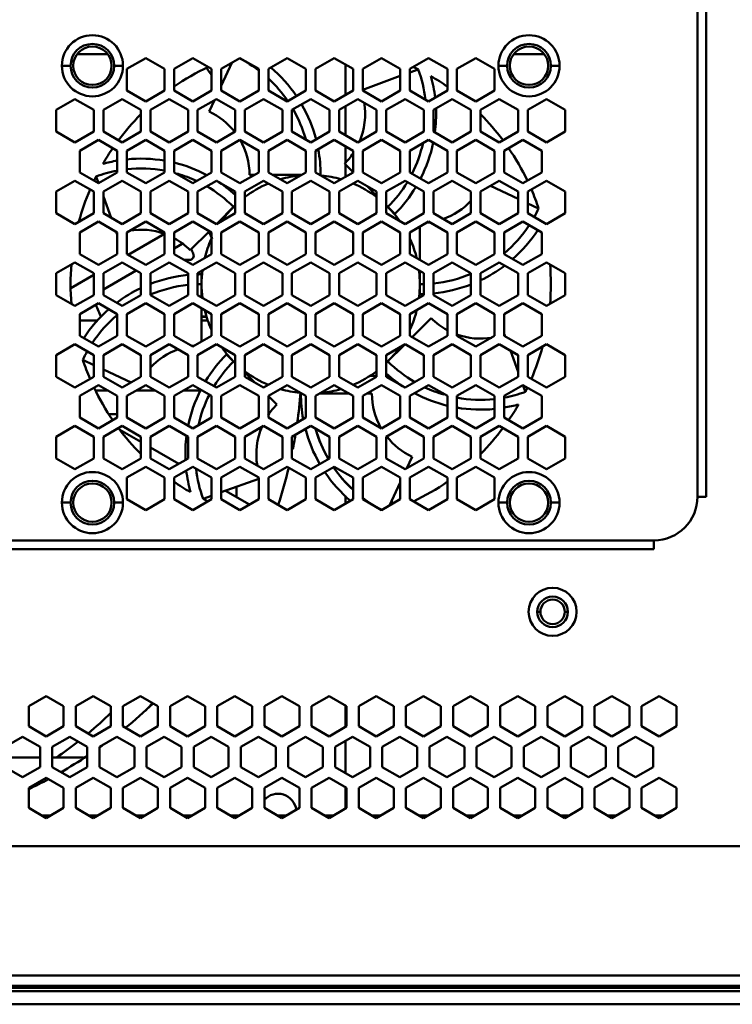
# Model space of a CAD drawing. Header units: millimetres. Extents: x 6596 to 7860, y -415 to 716.
# Tile 14 of 56: x 7303 to 7384, y -415 to -303. Entities that reach past the tile are written whole.
import ezdxf

# ---------------------------------------------------------------- set-up
doc = ezdxf.new("R2010")
doc.units = ezdxf.units.MM
doc.header["$LTSCALE"] = 81.675
doc.layers.get('0').update_dxf_attribs({"linetype": 'CONTINUOUS'})

msp = doc.modelspace()

# ---------------------------------------------------------------- linework, layer by layer
at = {"linetype": 'Continuous', "lineweight": 50}
for p, q in [((7380.32, -357.16), (7380.32, -259.16)), ((7381.32, -357.16), (7381.32, -259.16)), ((7312.77, -306.53), (7309.27, -306.53)), ((7314.97, -308.21), (7317.12, -306.97)), ((7317.12, -306.97), (7319.27, -308.21)), ((7320.37, -308.21), (7322.52, -306.97)), ((7322.52, -306.97), (7324.67, -308.21)), ((7325.77, -308.21), (7327.92, -306.97)), ((7325.77, -310.13), (7326.99, -307.5)), ((7327.92, -306.97), (7330.07, -308.21)), ((7331.17, -308.21), (7333.32, -306.97)), ((7333.32, -306.97), (7335.47, -308.21)), ((7336.57, -308.21), (7338.72, -306.97)), ((7338.72, -306.97), (7340.87, -308.21)), ((7341.97, -308.21), (7344.12, -306.97)), ((7344.12, -306.97), (7346.27, -308.21)), ((7347.37, -308.21), (7349.52, -306.97)), ((7349.52, -306.97), (7351.67, -308.21)), ((7352.77, -308.21), (7354.92, -306.97)), ((7354.92, -306.97), (7357.07, -308.21)), ((7362.77, -306.53), (7359.27, -306.53)), ((7307.52, -307.84), (7308.52, -307.84)), ((7314.52, -307.84), (7313.52, -307.84)), ((7314.97, -310.69), (7314.97, -308.21)), ((7319.27, -308.21), (7319.27, -310.69)), ((7320.37, -310.69), (7320.37, -308.21)), ((7324.67, -308.21), (7324.67, -310.69)), ((7325.77, -310.69), (7325.77, -308.21)), ((7330.07, -308.21), (7330.07, -310.69)), ((7331.17, -310.69), (7331.17, -308.21)), ((7335.47, -308.21), (7335.47, -310.69)), ((7336.57, -310.69), (7336.57, -308.21)), ((7340.02, -311.19), (7340.02, -307.72)), ((7340.87, -308.21), (7340.87, -310.69)), ((7341.97, -310.69), (7341.97, -308.21)), ((7346.27, -308.21), (7346.27, -310.69)), ((7347.37, -310.69), (7347.37, -308.21)), ((7347.37, -308.61), (7348.34, -308.25)), ((7351.67, -308.21), (7351.67, -310.69)), ((7352.77, -310.69), (7352.77, -308.21)), ((7357.07, -308.21), (7357.07, -310.69)), ((7357.52, -307.84), (7358.52, -307.84)), ((7364.52, -307.84), (7363.52, -307.84)), ((7341.97, -310.58), (7346.27, -309.01)), ((7317.12, -311.94), (7314.97, -310.69)), ((7319.27, -310.69), (7317.12, -311.94)), ((7322.52, -311.94), (7320.37, -310.69)), ((7324.67, -310.69), (7322.52, -311.94)), ((7327.92, -311.94), (7325.77, -310.69)), ((7330.07, -310.69), (7327.92, -311.94)), ((7333.32, -311.94), (7331.17, -310.69)), ((7335.47, -310.69), (7333.32, -311.94)), ((7338.72, -311.94), (7336.57, -310.69)), ((7340.87, -310.69), (7338.72, -311.94)), ((7344.12, -311.94), (7341.97, -310.69)), ((7346.27, -310.69), (7344.12, -311.94)), ((7349.52, -311.94), (7347.37, -310.69)), ((7351.67, -310.69), (7349.52, -311.94)), ((7354.92, -311.94), (7352.77, -310.69)), ((7357.07, -310.69), (7354.92, -311.94)), ((7306.87, -312.89), (7309.02, -311.65)), ((7309.02, -311.65), (7311.17, -312.89)), ((7312.27, -312.89), (7314.42, -311.65)), ((7314.42, -311.65), (7316.57, -312.89)), ((7317.67, -312.89), (7319.82, -311.65)), ((7319.82, -311.65), (7321.97, -312.89)), ((7323.07, -312.89), (7325.22, -311.65)), ((7324.4, -313.08), (7325.01, -311.77)), ((7325.22, -311.65), (7327.37, -312.89)), ((7328.47, -312.89), (7330.62, -311.65)), ((7330.62, -311.65), (7332.77, -312.89)), ((7333.87, -312.89), (7336.02, -311.65)), ((7336.02, -311.65), (7338.17, -312.89)), ((7339.27, -312.89), (7341.42, -311.65)), ((7341.42, -311.65), (7343.57, -312.89)), ((7344.67, -312.89), (7346.82, -311.65)), ((7346.82, -311.65), (7348.97, -312.89)), ((7350.07, -312.89), (7352.22, -311.65)), ((7352.22, -311.65), (7354.37, -312.89)), ((7355.47, -312.89), (7357.62, -311.65)), ((7357.62, -311.65), (7359.77, -312.89)), ((7360.87, -312.89), (7363.02, -311.65)), ((7363.02, -311.65), (7365.17, -312.89)), ((7306.87, -315.37), (7306.87, -312.89)), ((7311.17, -312.89), (7311.17, -315.37)), ((7312.27, -315.37), (7312.27, -312.89)), ((7316.57, -312.89), (7316.57, -315.37)), ((7317.67, -315.37), (7317.67, -312.89)), ((7321.97, -312.89), (7321.97, -315.37)), ((7323.07, -315.37), (7323.07, -312.89)), ((7327.37, -312.89), (7327.37, -315.37)), ((7328.47, -315.37), (7328.47, -312.89)), ((7332.77, -312.89), (7332.77, -315.37)), ((7333.87, -315.37), (7333.87, -312.89)), ((7338.17, -312.89), (7338.17, -315.37)), ((7339.27, -315.37), (7339.27, -312.89)), ((7340.02, -315.8), (7340.02, -312.46)), ((7343.57, -312.89), (7343.57, -315.37)), ((7344.67, -315.37), (7344.67, -312.89)), ((7348.97, -312.89), (7348.97, -315.37)), ((7350.07, -315.37), (7350.07, -312.89)), ((7354.37, -312.89), (7354.37, -315.37)), ((7355.47, -315.37), (7355.47, -312.89)), ((7359.77, -312.89), (7359.77, -315.37)), ((7360.87, -315.37), (7360.87, -312.89)), ((7365.17, -312.89), (7365.17, -315.37)), ((7309.02, -316.61), (7306.87, -315.37)), ((7311.17, -315.37), (7309.02, -316.61)), ((7314.42, -316.61), (7312.27, -315.37)), ((7316.57, -315.37), (7314.42, -316.61)), ((7319.82, -316.61), (7317.67, -315.37)), ((7321.97, -315.37), (7319.82, -316.61)), ((7325.22, -316.61), (7323.07, -315.37)), ((7327.37, -315.37), (7325.22, -316.61)), ((7330.62, -316.61), (7328.47, -315.37)), ((7332.77, -315.37), (7330.62, -316.61)), ((7336.02, -316.61), (7333.87, -315.37)), ((7338.17, -315.37), (7336.02, -316.61)), ((7341.42, -316.61), (7339.27, -315.37)), ((7343.57, -315.37), (7341.42, -316.61)), ((7346.82, -316.61), (7344.67, -315.37)), ((7348.97, -315.37), (7346.82, -316.61)), ((7352.22, -316.61), (7350.07, -315.37)), ((7354.37, -315.37), (7352.22, -316.61)), ((7357.62, -316.61), (7355.47, -315.37)), ((7359.77, -315.37), (7357.62, -316.61)), ((7363.02, -316.61), (7360.87, -315.37)), ((7365.17, -315.37), (7363.02, -316.61)), ((7309.57, -317.56), (7311.72, -316.32)), ((7311.72, -316.32), (7313.87, -317.56)), ((7314.97, -317.56), (7317.12, -316.32)), ((7317.12, -316.32), (7319.27, -317.56)), ((7320.37, -317.56), (7322.52, -316.32)), ((7322.52, -316.32), (7324.67, -317.56)), ((7325.77, -317.56), (7327.92, -316.32)), ((7327.92, -316.32), (7330.07, -317.56)), ((7331.17, -317.56), (7333.32, -316.32)), ((7333.32, -316.32), (7335.47, -317.56)), ((7336.57, -317.56), (7338.72, -316.32)), ((7338.72, -316.32), (7340.87, -317.56)), ((7341.97, -317.56), (7344.12, -316.32)), ((7344.12, -316.32), (7346.27, -317.56)), ((7347.37, -317.56), (7349.52, -316.32)), ((7349.52, -316.32), (7351.67, -317.56)), ((7352.77, -317.56), (7354.92, -316.32)), ((7354.92, -316.32), (7357.07, -317.56)), ((7358.17, -317.56), (7360.32, -316.32)), ((7360.32, -316.32), (7362.47, -317.56)), ((7309.57, -320.05), (7309.57, -317.56)), ((7313.87, -317.56), (7313.87, -320.05)), ((7314.97, -320.05), (7314.97, -317.56)), ((7319.27, -317.56), (7319.27, -320.05)), ((7320.37, -320.05), (7320.37, -317.56)), ((7324.67, -317.56), (7324.67, -320.05)), ((7325.77, -320.05), (7325.77, -317.56)), ((7330.07, -317.56), (7330.07, -320.05)), ((7331.17, -320.05), (7331.17, -317.56)), ((7335.47, -317.56), (7335.47, -320.05)), ((7336.57, -320.05), (7336.57, -317.56)), ((7340.02, -318.91), (7340.02, -317.07)), ((7340.87, -317.56), (7340.87, -320.05)), ((7341.97, -320.05), (7341.97, -317.56)), ((7346.27, -317.56), (7346.27, -320.05)), ((7347.37, -320.05), (7347.37, -317.56)), ((7351.67, -317.56), (7351.67, -320.05)), ((7352.77, -320.05), (7352.77, -317.56)), ((7357.07, -317.56), (7357.07, -320.05)), ((7358.17, -320.05), (7358.17, -317.56)), ((7362.47, -317.56), (7362.47, -320.05)), ((7311.72, -321.29), (7309.57, -320.05)), ((7313.87, -320.05), (7311.72, -321.29)), ((7317.12, -321.29), (7314.97, -320.05)), ((7319.27, -320.05), (7317.12, -321.29)), ((7322.52, -321.29), (7320.37, -320.05)), ((7324.67, -320.05), (7322.52, -321.29)), ((7327.92, -321.29), (7325.77, -320.05)), ((7330.07, -320.05), (7327.92, -321.29)), ((7333.32, -321.29), (7331.17, -320.05)), ((7335.47, -320.05), (7333.32, -321.29)), ((7338.72, -321.29), (7336.57, -320.05)), ((7340.87, -320.05), (7338.72, -321.29)), ((7339.91, -319.05), (7340.87, -320.01)), ((7340.02, -320.54), (7340.02, -319.16)), ((7344.12, -321.29), (7341.97, -320.05)), ((7346.27, -320.05), (7344.12, -321.29)), ((7349.52, -321.29), (7347.37, -320.05)), ((7351.67, -320.05), (7349.52, -321.29)), ((7354.92, -321.29), (7352.77, -320.05)), ((7357.07, -320.05), (7354.92, -321.29)), ((7360.32, -321.29), (7358.17, -320.05)), ((7362.47, -320.05), (7360.32, -321.29)), ((7306.87, -322.24), (7309.02, -321)), ((7309.02, -321), (7311.17, -322.24)), ((7311.72, -321.29), (7311.44, -320.51)), ((7312.27, -322.24), (7314.42, -321)), ((7314.42, -321), (7316.57, -322.24)), ((7317.67, -322.24), (7319.82, -321)), ((7319.82, -321), (7321.97, -322.24)), ((7323.07, -322.24), (7325.22, -321)), ((7325.22, -321), (7327.37, -322.24)), ((7328.47, -322.24), (7330.62, -321)), ((7329.02, -320.34), (7329.57, -320.34)), ((7330.62, -321), (7332.77, -322.24)), ((7331.67, -320.34), (7334.97, -320.34)), ((7333.87, -322.24), (7336.02, -321)), ((7336.02, -321), (7338.17, -322.24)), ((7339.27, -322.24), (7341.42, -321)), ((7341.42, -321), (7343.57, -322.24)), ((7344.67, -322.24), (7346.82, -321)), ((7346.82, -321), (7348.97, -322.24)), ((7350.07, -322.24), (7352.22, -321)), ((7352.22, -321), (7354.37, -322.24)), ((7355.47, -322.24), (7357.62, -321)), ((7357.62, -321), (7359.77, -322.24)), ((7360.87, -322.24), (7363.02, -321)), ((7363.02, -321), (7365.17, -322.24)), ((7306.87, -324.72), (7306.87, -322.24)), ((7311.17, -322.24), (7311.17, -324.72)), ((7312.27, -324.72), (7312.27, -322.24)), ((7316.57, -322.24), (7316.57, -324.72)), ((7317.67, -324.72), (7317.67, -322.24)), ((7321.97, -322.24), (7321.97, -324.72)), ((7323.07, -324.72), (7323.07, -322.24)), ((7327.37, -322.24), (7327.37, -324.72)), ((7328.47, -324.72), (7328.47, -322.24)), ((7332.77, -322.24), (7332.77, -324.72)), ((7333.87, -324.72), (7333.87, -322.24)), ((7338.17, -322.24), (7338.17, -324.72)), ((7339.27, -324.72), (7339.27, -322.24)), ((7342.46, -321.6), (7343.57, -322.71)), ((7343.57, -322.24), (7343.57, -324.72)), ((7344.67, -324.72), (7344.67, -322.24)), ((7348.97, -322.24), (7348.97, -324.72)), ((7350.07, -324.72), (7350.07, -322.24)), ((7354.37, -322.24), (7354.37, -324.72)), ((7355.47, -324.72), (7355.47, -322.24)), ((7356.59, -321.59), (7359.77, -323.07)), ((7359.77, -322.24), (7359.77, -324.72)), ((7360.87, -324.72), (7360.87, -322.24)), ((7365.17, -322.24), (7365.17, -324.72)), ((7313.16, -325.24), (7312.27, -322.8)), ((7327.18, -322.52), (7327.37, -322.41)), ((7325.22, -325.96), (7327.37, -323.81)), ((7344.86, -324), (7345.66, -324.8)), ((7360.87, -323.59), (7362.12, -324.17)), ((7309.02, -325.97), (7306.87, -324.72)), ((7311.17, -324.72), (7309.02, -325.97)), ((7309.57, -326.92), (7311.72, -325.68)), ((7311.72, -325.68), (7313.87, -326.92)), ((7314.42, -325.97), (7312.27, -324.72)), ((7316.57, -324.72), (7314.42, -325.97)), ((7314.97, -326.92), (7317.12, -325.68)), ((7317.12, -325.68), (7319.27, -326.92)), ((7319.82, -325.97), (7317.67, -324.72)), ((7321.97, -324.72), (7319.82, -325.97)), ((7320.37, -326.92), (7322.52, -325.68)), ((7322.52, -325.68), (7324.67, -326.92)), ((7325.22, -325.97), (7323.07, -324.72)), ((7327.37, -324.72), (7325.22, -325.97)), ((7325.77, -326.92), (7327.92, -325.68)), ((7327.92, -325.68), (7330.07, -326.92)), ((7330.62, -325.97), (7328.47, -324.72)), ((7332.77, -324.72), (7330.62, -325.97)), ((7331.17, -326.92), (7333.32, -325.68)), ((7333.32, -325.68), (7335.47, -326.92)), ((7336.02, -325.97), (7333.87, -324.72)), ((7338.17, -324.72), (7336.02, -325.97)), ((7336.57, -326.92), (7338.72, -325.68)), ((7338.72, -325.68), (7340.87, -326.92)), ((7341.42, -325.97), (7339.27, -324.72)), ((7343.57, -324.72), (7341.42, -325.97)), ((7341.97, -326.92), (7344.12, -325.68)), ((7344.12, -325.68), (7346.27, -326.92)), ((7346.82, -325.97), (7344.67, -324.72)), ((7348.97, -324.72), (7346.82, -325.97)), ((7347.37, -326.92), (7349.52, -325.68)), ((7349.52, -325.68), (7351.67, -326.92)), ((7352.22, -325.97), (7350.07, -324.72)), ((7354.37, -324.72), (7352.22, -325.97)), ((7352.77, -326.92), (7354.92, -325.68)), ((7354.92, -325.68), (7357.07, -326.92)), ((7357.62, -325.97), (7355.47, -324.72)), ((7359.77, -324.72), (7357.62, -325.97)), ((7358.17, -326.92), (7360.32, -325.68)), ((7360.32, -325.68), (7362.47, -326.92)), ((7363.02, -325.97), (7360.87, -324.72)), ((7365.17, -324.72), (7363.02, -325.97)), ((7322.23, -328.95), (7324.41, -326.77)), ((7348.52, -326.25), (7348.52, -330.06)), ((7309.57, -329.4), (7309.57, -326.92)), ((7313.83, -327.09), (7313.75, -326.85)), ((7313.87, -326.92), (7313.87, -329.4)), ((7314.97, -329.4), (7314.97, -326.92)), ((7315.12, -329.48), (7319.27, -327.09)), ((7319.27, -326.92), (7319.27, -329.4)), ((7320.37, -329.4), (7320.37, -326.92)), ((7324.67, -326.92), (7324.67, -329.4)), ((7325.77, -329.4), (7325.77, -326.92)), ((7330.07, -326.92), (7330.07, -329.4)), ((7331.17, -329.4), (7331.17, -326.92)), ((7335.47, -326.92), (7335.47, -329.4)), ((7336.57, -329.4), (7336.57, -326.92)), ((7340.87, -326.92), (7340.87, -329.4)), ((7341.97, -329.4), (7341.97, -326.92)), ((7346.27, -326.92), (7346.27, -329.4)), ((7347.37, -329.4), (7347.37, -326.92)), ((7351.67, -326.92), (7351.67, -329.4)), ((7352.77, -329.4), (7352.77, -326.92)), ((7357.07, -326.92), (7357.07, -329.4)), ((7358.17, -329.4), (7358.17, -326.92)), ((7362.47, -326.92), (7362.47, -329.4)), ((7321.31, -328.22), (7320.37, -328.76)), ((7311.72, -330.64), (7309.57, -329.4)), ((7313.87, -329.4), (7311.72, -330.64)), ((7317.12, -330.64), (7314.97, -329.4)), ((7319.27, -329.4), (7317.12, -330.64)), ((7322.52, -330.64), (7320.37, -329.4)), ((7321.52, -330.06), (7322.11, -330.06)), ((7324.67, -329.4), (7322.52, -330.64)), ((7327.92, -330.64), (7325.77, -329.4)), ((7330.07, -329.4), (7327.92, -330.64)), ((7333.32, -330.64), (7331.17, -329.4)), ((7335.47, -329.4), (7333.32, -330.64)), ((7338.72, -330.64), (7336.57, -329.4)), ((7340.87, -329.4), (7338.72, -330.64)), ((7344.12, -330.64), (7341.97, -329.4)), ((7346.27, -329.4), (7344.12, -330.64)), ((7349.52, -330.64), (7347.37, -329.4)), ((7351.67, -329.4), (7349.52, -330.64)), ((7354.92, -330.64), (7352.77, -329.4)), ((7357.07, -329.4), (7354.92, -330.64)), ((7360.32, -330.64), (7358.17, -329.4)), ((7362.47, -329.4), (7360.32, -330.64)), ((7306.87, -331.59), (7309.02, -330.35)), ((7309.02, -330.35), (7311.17, -331.59)), ((7312.27, -331.59), (7314.42, -330.35)), ((7316.02, -331.27), (7312.27, -333.44)), ((7314.42, -330.35), (7316.57, -331.59)), ((7317.67, -331.59), (7319.82, -330.35)), ((7319.82, -330.35), (7321.97, -331.59)), ((7323.07, -331.59), (7325.22, -330.35)), ((7325.22, -330.35), (7327.37, -331.59)), ((7328.47, -331.59), (7330.62, -330.35)), ((7330.62, -330.35), (7332.77, -331.59)), ((7333.87, -331.59), (7336.02, -330.35)), ((7336.02, -330.35), (7338.17, -331.59)), ((7339.27, -331.59), (7341.42, -330.35)), ((7341.42, -330.35), (7343.57, -331.59)), ((7344.67, -331.59), (7346.82, -330.35)), ((7346.82, -330.35), (7348.97, -331.59)), ((7350.07, -331.59), (7352.22, -330.35)), ((7352.22, -330.35), (7354.37, -331.59)), ((7355.47, -331.59), (7357.62, -330.35)), ((7357.62, -330.35), (7359.77, -331.59)), ((7360.87, -331.59), (7363.02, -330.35)), ((7363.02, -330.35), (7365.17, -331.59)), ((7306.87, -334.08), (7306.87, -331.59)), ((7308.55, -333.28), (7311.17, -331.76)), ((7311.17, -331.59), (7311.17, -334.08)), ((7312.27, -334.08), (7312.27, -331.59)), ((7316.57, -331.59), (7316.57, -334.08)), ((7317.67, -334.08), (7317.67, -331.59)), ((7321.97, -331.59), (7321.97, -334.08)), ((7323.07, -334.08), (7323.07, -331.59)), ((7323.52, -334.34), (7323.52, -331.71)), ((7327.37, -331.59), (7327.37, -334.08)), ((7328.47, -334.08), (7328.47, -331.59)), ((7332.77, -331.59), (7332.77, -334.08)), ((7333.87, -334.08), (7333.87, -331.59)), ((7338.17, -331.59), (7338.17, -334.08)), ((7339.27, -334.08), (7339.27, -331.59)), ((7343.57, -331.59), (7343.57, -334.08)), ((7344.67, -334.08), (7344.67, -331.59)), ((7348.52, -331.33), (7348.52, -333.97)), ((7348.97, -331.59), (7348.97, -334.08)), ((7350.07, -334.08), (7350.07, -331.59)), ((7354.37, -331.59), (7354.37, -334.08)), ((7355.47, -334.08), (7355.47, -331.59)), ((7359.77, -331.59), (7359.77, -334.08)), ((7360.87, -334.08), (7360.87, -331.59)), ((7365.17, -331.59), (7365.17, -334.08)), ((7309.02, -335.32), (7306.87, -334.08)), ((7311.17, -334.08), (7309.02, -335.32)), ((7314.42, -335.32), (7312.27, -334.08)), ((7316.57, -334.08), (7314.42, -335.32)), ((7319.82, -335.32), (7317.67, -334.08)), ((7321.97, -334.08), (7319.82, -335.32)), ((7325.22, -335.32), (7323.07, -334.08)), ((7327.37, -334.08), (7325.22, -335.32)), ((7330.62, -335.32), (7328.47, -334.08)), ((7332.77, -334.08), (7330.62, -335.32)), ((7336.02, -335.32), (7333.87, -334.08)), ((7338.17, -334.08), (7336.02, -335.32)), ((7341.42, -335.32), (7339.27, -334.08)), ((7343.57, -334.08), (7341.42, -335.32)), ((7346.82, -335.32), (7344.67, -334.08)), ((7348.97, -334.08), (7346.82, -335.32)), ((7352.22, -335.32), (7350.07, -334.08)), ((7354.37, -334.08), (7352.22, -335.32)), ((7357.62, -335.32), (7355.47, -334.08)), ((7359.77, -334.08), (7357.62, -335.32)), ((7363.02, -335.32), (7360.87, -334.08)), ((7365.17, -334.08), (7363.02, -335.32)), ((7309.57, -336.27), (7311.72, -335.03)), ((7311.72, -335.03), (7313.87, -336.27)), ((7314.97, -336.27), (7317.12, -335.03)), ((7317.12, -335.03), (7319.27, -336.27)), ((7320.37, -336.27), (7322.52, -335.03)), ((7322.52, -335.03), (7324.67, -336.27)), ((7323.52, -339.42), (7323.52, -335.61)), ((7325.77, -336.27), (7327.92, -335.03)), ((7327.92, -335.03), (7330.07, -336.27)), ((7331.17, -336.27), (7333.32, -335.03)), ((7333.32, -335.03), (7335.47, -336.27)), ((7336.57, -336.27), (7338.72, -335.03)), ((7338.72, -335.03), (7340.87, -336.27)), ((7341.97, -336.27), (7344.12, -335.03)), ((7344.12, -335.03), (7346.27, -336.27)), ((7347.37, -336.27), (7349.52, -335.03)), ((7349.52, -335.03), (7351.67, -336.27)), ((7352.77, -336.27), (7354.92, -335.03)), ((7354.92, -335.03), (7357.07, -336.27)), ((7358.17, -336.27), (7360.32, -335.03)), ((7360.32, -335.03), (7362.47, -336.27)), ((7309.57, -338.75), (7309.57, -336.27)), ((7313.87, -336.27), (7313.87, -338.75)), ((7314.97, -338.75), (7314.97, -336.27)), ((7319.27, -336.27), (7319.27, -338.75)), ((7320.37, -338.75), (7320.37, -336.27)), ((7324.12, -336.53), (7323.52, -336.53)), ((7324.13, -336.57), (7323.52, -336.57)), ((7324.67, -336.27), (7324.67, -338.75)), ((7325.77, -338.75), (7325.77, -336.27)), ((7330.07, -336.27), (7330.07, -338.75)), ((7331.17, -338.75), (7331.17, -336.27)), ((7335.47, -336.27), (7335.47, -338.75)), ((7336.57, -338.75), (7336.57, -336.27)), ((7340.87, -336.27), (7340.87, -338.75)), ((7341.97, -338.75), (7341.97, -336.27)), ((7346.27, -336.27), (7346.27, -338.75)), ((7347.37, -338.75), (7347.37, -336.27)), ((7349.81, -336.72), (7347.63, -338.9)), ((7351.67, -336.27), (7351.67, -338.75)), ((7352.77, -338.75), (7352.77, -336.27)), ((7357.07, -336.27), (7357.07, -338.75)), ((7358.17, -338.75), (7358.17, -336.27)), ((7362.47, -336.27), (7362.47, -338.75)), ((7309.57, -337.01), (7311.62, -337.01)), ((7323.52, -337.01), (7324.25, -337.01)), ((7311.72, -339.99), (7309.57, -338.75)), ((7313.87, -338.75), (7311.72, -339.99)), ((7317.12, -339.99), (7314.97, -338.75)), ((7319.27, -338.75), (7317.12, -339.99)), ((7322.52, -339.99), (7320.37, -338.75)), ((7324.67, -338.75), (7322.52, -339.99)), ((7327.92, -339.99), (7325.77, -338.75)), ((7330.07, -338.75), (7327.92, -339.99)), ((7333.32, -339.99), (7331.17, -338.75)), ((7335.47, -338.75), (7333.32, -339.99)), ((7338.72, -339.99), (7336.57, -338.75)), ((7340.87, -338.75), (7338.72, -339.99)), ((7344.12, -339.99), (7341.97, -338.75)), ((7346.27, -338.75), (7344.12, -339.99)), ((7349.52, -339.99), (7347.37, -338.75)), ((7351.67, -338.75), (7349.52, -339.99)), ((7354.92, -339.99), (7352.77, -338.75)), ((7357.07, -338.75), (7354.92, -339.99)), ((7360.32, -339.99), (7358.17, -338.75)), ((7358.2, -338.58), (7358.29, -338.82)), ((7362.47, -338.75), (7360.32, -339.99)), ((7306.87, -340.95), (7309.02, -339.71)), ((7309.02, -339.71), (7311.17, -340.95)), ((7312.27, -340.95), (7314.42, -339.71)), ((7314.42, -339.71), (7316.57, -340.95)), ((7317.67, -340.95), (7319.82, -339.71)), ((7319.82, -339.71), (7321.97, -340.95)), ((7323.07, -340.95), (7325.22, -339.71)), ((7325.22, -339.71), (7327.37, -340.95)), ((7328.47, -340.95), (7330.62, -339.71)), ((7330.62, -339.71), (7332.77, -340.95)), ((7333.87, -340.95), (7336.02, -339.71)), ((7336.02, -339.71), (7338.17, -340.95)), ((7339.27, -340.95), (7341.42, -339.71)), ((7341.42, -339.71), (7343.57, -340.95)), ((7344.67, -340.95), (7346.82, -339.71)), ((7346.82, -339.71), (7344.67, -341.86)), ((7346.82, -339.71), (7348.97, -340.95)), ((7350.07, -340.95), (7352.22, -339.71)), ((7352.22, -339.71), (7354.37, -340.95)), ((7355.47, -340.95), (7357.62, -339.71)), ((7357.62, -339.71), (7359.77, -340.95)), ((7360.87, -340.95), (7363.02, -339.71)), ((7363.02, -339.71), (7365.17, -340.95)), ((7306.87, -343.43), (7306.87, -340.95)), ((7311.17, -340.95), (7311.17, -343.43)), ((7312.27, -343.43), (7312.27, -340.95)), ((7316.57, -340.95), (7316.57, -343.43)), ((7317.67, -343.43), (7317.67, -340.95)), ((7321.97, -340.95), (7321.97, -343.43)), ((7323.07, -343.43), (7323.07, -340.95)), ((7327.18, -341.67), (7326.38, -340.88)), ((7327.37, -340.95), (7327.37, -343.43)), ((7328.47, -343.43), (7328.47, -340.95)), ((7332.77, -340.95), (7332.77, -343.43)), ((7333.87, -343.43), (7333.87, -340.95)), ((7338.17, -340.95), (7338.17, -343.43)), ((7339.27, -343.43), (7339.27, -340.95)), ((7343.57, -340.95), (7343.57, -343.43)), ((7344.67, -343.43), (7344.67, -340.95)), ((7348.97, -340.95), (7348.97, -343.43)), ((7350.07, -343.43), (7350.07, -340.95)), ((7354.37, -340.95), (7354.37, -343.43)), ((7355.47, -343.43), (7355.47, -340.95)), ((7358.88, -340.43), (7359.77, -342.87)), ((7359.77, -340.95), (7359.77, -343.43)), ((7360.87, -343.43), (7360.87, -340.95)), ((7365.17, -340.95), (7365.17, -343.43)), ((7311.17, -342.09), (7309.92, -341.5)), ((7309.02, -344.67), (7306.87, -343.43)), ((7311.17, -343.43), (7309.02, -344.67)), ((7315.45, -344.08), (7312.27, -342.6)), ((7314.42, -344.67), (7312.27, -343.43)), ((7316.57, -343.43), (7314.42, -344.67)), ((7319.82, -344.67), (7317.67, -343.43)), ((7321.97, -343.43), (7319.82, -344.67)), ((7325.22, -344.67), (7323.07, -343.43)), ((7327.37, -343.43), (7325.22, -344.67)), ((7329.57, -344.07), (7328.47, -342.96)), ((7330.62, -344.67), (7328.47, -343.43)), ((7332.77, -343.43), (7330.62, -344.67)), ((7336.02, -344.67), (7333.87, -343.43)), ((7338.17, -343.43), (7336.02, -344.67)), ((7341.42, -344.67), (7339.27, -343.43)), ((7343.57, -343.43), (7341.42, -344.67)), ((7342.75, -343.33), (7343.57, -343.33)), ((7344.67, -343.33), (7345.05, -343.33)), ((7346.82, -344.67), (7344.67, -343.43)), ((7348.97, -343.43), (7346.82, -344.67)), ((7352.22, -344.67), (7350.07, -343.43)), ((7354.37, -343.43), (7352.22, -344.67)), ((7357.62, -344.67), (7355.47, -343.43)), ((7359.77, -343.43), (7357.62, -344.67)), ((7363.02, -344.67), (7360.87, -343.43)), ((7365.17, -343.43), (7363.02, -344.67)), ((7309.57, -345.62), (7311.72, -344.38)), ((7311.72, -344.38), (7313.87, -345.62)), ((7314.97, -345.62), (7317.12, -344.38)), ((7317.12, -344.38), (7319.27, -345.62)), ((7320.37, -345.62), (7322.52, -344.38)), ((7322.52, -344.38), (7324.67, -345.62)), ((7325.77, -345.62), (7327.92, -344.38)), ((7327.92, -344.38), (7330.07, -345.62)), ((7331.17, -345.62), (7333.32, -344.38)), ((7333.32, -344.38), (7335.47, -345.62)), ((7336.57, -345.62), (7338.72, -344.38)), ((7338.72, -344.38), (7340.87, -345.62)), ((7341.97, -345.62), (7344.12, -344.38)), ((7344.12, -344.38), (7346.27, -345.62)), ((7347.37, -345.62), (7349.52, -344.38)), ((7349.52, -344.38), (7351.67, -345.62)), ((7352.77, -345.62), (7354.92, -344.38)), ((7354.92, -344.38), (7357.07, -345.62)), ((7358.17, -345.62), (7360.32, -344.38)), ((7360.32, -344.38), (7362.47, -345.62)), ((7360.32, -344.38), (7360.6, -345.16)), ((7309.57, -348.11), (7309.57, -345.62)), ((7312.81, -345.01), (7311.39, -345.01)), ((7313.87, -345.62), (7313.87, -348.11)), ((7314.97, -348.11), (7314.97, -345.62)), ((7318.21, -345.01), (7316.03, -345.01)), ((7319.27, -345.62), (7319.27, -348.11)), ((7320.37, -348.11), (7320.37, -345.62)), ((7323.41, -345.01), (7321.43, -345.01)), ((7324.67, -345.62), (7324.67, -348.11)), ((7325.77, -348.11), (7325.77, -345.62)), ((7330.07, -345.62), (7330.07, -348.11)), ((7331.17, -348.11), (7331.17, -345.62)), ((7332.13, -346.62), (7331.17, -345.66)), ((7335.47, -345.62), (7335.47, -348.11)), ((7336.57, -348.11), (7336.57, -345.62)), ((7340.37, -345.34), (7337.07, -345.34)), ((7340.02, -345.34), (7340.02, -345.13)), ((7340.87, -345.62), (7340.87, -348.11)), ((7341.97, -348.11), (7341.97, -345.62)), ((7343.02, -345.34), (7342.47, -345.34)), ((7346.27, -345.62), (7346.27, -348.11)), ((7347.37, -348.11), (7347.37, -345.62)), ((7351.67, -345.62), (7351.67, -348.11)), ((7352.77, -348.11), (7352.77, -345.62)), ((7357.07, -345.62), (7357.07, -348.11)), ((7358.17, -348.11), (7358.17, -345.62)), ((7362.47, -345.62), (7362.47, -348.11)), ((7311.72, -349.35), (7309.57, -348.11)), ((7313.87, -348.11), (7311.72, -349.35)), ((7312.9, -347.7), (7313.84, -347.7)), ((7317.12, -349.35), (7314.97, -348.11)), ((7319.27, -348.11), (7317.12, -349.35)), ((7322.52, -349.35), (7320.37, -348.11)), ((7324.67, -348.11), (7322.52, -349.35)), ((7327.92, -349.35), (7325.77, -348.11)), ((7330.07, -348.11), (7327.92, -349.35)), ((7333.32, -349.35), (7331.17, -348.11)), ((7335.47, -348.11), (7333.32, -349.35)), ((7338.72, -349.35), (7336.57, -348.11)), ((7340.87, -348.11), (7338.72, -349.35)), ((7344.12, -349.35), (7341.97, -348.11)), ((7346.27, -348.11), (7344.12, -349.35)), ((7349.52, -349.35), (7347.37, -348.11)), ((7351.67, -348.11), (7349.52, -349.35)), ((7354.92, -349.35), (7352.77, -348.11)), ((7357.07, -348.11), (7354.92, -349.35)), ((7360.32, -349.35), (7358.17, -348.11)), ((7362.47, -348.11), (7360.32, -349.35)), ((7306.87, -350.3), (7309.02, -349.06)), ((7309.02, -349.06), (7311.17, -350.3)), ((7312.27, -350.3), (7314.42, -349.06)), ((7314.42, -349.06), (7316.57, -350.3)), ((7317.67, -350.3), (7319.82, -349.06)), ((7319.82, -349.06), (7321.97, -350.3)), ((7323.07, -350.3), (7325.22, -349.06)), ((7325.22, -349.06), (7327.37, -350.3)), ((7328.47, -350.3), (7330.62, -349.06)), ((7330.62, -349.06), (7332.77, -350.3)), ((7333.87, -350.3), (7336.02, -349.06)), ((7336.02, -349.06), (7338.17, -350.3)), ((7339.27, -350.3), (7341.42, -349.06)), ((7341.42, -349.06), (7343.57, -350.3)), ((7344.67, -350.3), (7346.82, -349.06)), ((7346.82, -349.06), (7348.97, -350.3)), ((7350.07, -350.3), (7352.22, -349.06)), ((7352.22, -349.06), (7354.37, -350.3)), ((7355.47, -350.3), (7357.62, -349.06)), ((7357.62, -349.06), (7359.77, -350.3)), ((7360.87, -350.3), (7363.02, -349.06)), ((7363.02, -349.06), (7365.17, -350.3)), ((7306.87, -352.78), (7306.87, -350.3)), ((7311.17, -350.3), (7311.17, -352.78)), ((7312.27, -352.78), (7312.27, -350.3)), ((7316.57, -350.89), (7314.16, -349.5)), ((7316.57, -350.3), (7316.57, -352.78)), ((7317.67, -352.78), (7317.67, -350.3)), ((7321.97, -350.3), (7321.97, -352.78)), ((7323.07, -352.78), (7323.07, -350.3)), ((7327.37, -350.3), (7327.37, -352.78)), ((7328.47, -352.78), (7328.47, -350.3)), ((7332.77, -350.3), (7332.77, -352.78)), ((7333.87, -352.78), (7333.87, -350.3)), ((7338.17, -350.3), (7338.17, -352.78)), ((7339.27, -352.78), (7339.27, -350.3)), ((7343.57, -350.3), (7343.57, -352.78)), ((7344.67, -352.78), (7344.67, -350.3)), ((7348.97, -350.3), (7348.97, -352.78)), ((7350.07, -352.78), (7350.07, -350.3)), ((7354.37, -350.3), (7354.37, -352.78)), ((7355.47, -352.78), (7355.47, -350.3)), ((7359.77, -350.3), (7359.77, -352.78)), ((7360.87, -352.78), (7360.87, -350.3)), ((7365.17, -350.3), (7365.17, -352.78)), ((7320.91, -353.4), (7317.67, -351.53)), ((7347.64, -352.59), (7347.03, -353.9)), ((7309.02, -354.02), (7306.87, -352.78)), ((7311.17, -352.78), (7309.02, -354.02)), ((7314.42, -354.02), (7312.27, -352.78)), ((7316.57, -352.78), (7314.42, -354.02)), ((7314.97, -354.98), (7317.12, -353.74)), ((7317.12, -353.74), (7319.27, -354.98)), ((7319.82, -354.02), (7317.67, -352.78)), ((7321.97, -352.78), (7319.82, -354.02)), ((7320.37, -354.98), (7322.52, -353.74)), ((7322.52, -353.74), (7324.67, -354.98)), ((7325.22, -354.02), (7323.07, -352.78)), ((7327.37, -352.78), (7325.22, -354.02)), ((7325.77, -354.98), (7327.92, -353.74)), ((7327.92, -353.74), (7330.07, -354.98)), ((7330.62, -354.02), (7328.47, -352.78)), ((7332.77, -352.78), (7330.62, -354.02)), ((7331.17, -354.98), (7333.32, -353.74)), ((7333.32, -353.74), (7335.47, -354.98)), ((7336.02, -354.02), (7333.87, -352.78)), ((7338.17, -352.78), (7336.02, -354.02)), ((7336.57, -354.98), (7338.72, -353.74)), ((7338.72, -353.74), (7340.87, -354.98)), ((7341.42, -354.02), (7339.27, -352.78)), ((7343.57, -352.78), (7341.42, -354.02)), ((7341.97, -354.98), (7344.12, -353.74)), ((7344.12, -353.74), (7346.27, -354.98)), ((7346.82, -354.02), (7344.67, -352.78)), ((7348.97, -352.78), (7346.82, -354.02)), ((7347.37, -354.98), (7349.52, -353.74)), ((7349.52, -353.74), (7351.67, -354.98)), ((7352.22, -354.02), (7350.07, -352.78)), ((7354.37, -352.78), (7352.22, -354.02)), ((7352.77, -354.98), (7354.92, -353.74)), ((7354.92, -353.74), (7357.07, -354.98)), ((7357.62, -354.02), (7355.47, -352.78)), ((7359.77, -352.78), (7357.62, -354.02)), ((7363.02, -354.02), (7360.87, -352.78)), ((7365.17, -352.78), (7363.02, -354.02)), ((7314.97, -357.46), (7314.97, -354.98)), ((7319.27, -354.98), (7319.27, -357.46)), ((7320.37, -357.46), (7320.37, -354.98)), ((7324.67, -354.98), (7324.67, -357.46)), ((7325.77, -357.46), (7325.77, -354.98)), ((7330.07, -354.98), (7330.07, -357.46)), ((7331.17, -357.46), (7331.17, -354.98)), ((7335.47, -354.98), (7335.47, -357.46)), ((7336.57, -357.46), (7336.57, -354.98)), ((7340.87, -354.98), (7340.87, -357.46)), ((7341.97, -357.46), (7341.97, -354.98)), ((7346.27, -354.98), (7346.27, -357.46)), ((7347.37, -357.46), (7347.37, -354.98)), ((7351.67, -354.98), (7351.67, -357.46)), ((7352.77, -357.46), (7352.77, -354.98)), ((7357.07, -354.98), (7357.07, -357.46)), ((7330.07, -355.1), (7325.77, -356.66)), ((7327.52, -357.21), (7327.52, -356.02)), ((7346.27, -355.54), (7345.04, -358.17)), ((7324.67, -357.06), (7323.69, -357.42)), ((7329.01, -358.07), (7326.26, -356.49)), ((7340.02, -357.95), (7340.02, -357.07)), ((7380.32, -357.16), (7381.32, -357.16)), ((7307.52, -357.84), (7308.52, -357.84)), ((7314.52, -357.84), (7313.52, -357.84)), ((7317.12, -358.7), (7314.97, -357.46)), ((7319.27, -357.46), (7317.12, -358.7)), ((7322.52, -358.7), (7320.37, -357.46)), ((7324.67, -357.46), (7322.52, -358.7)), ((7327.92, -358.7), (7325.77, -357.46)), ((7330.07, -357.46), (7327.92, -358.7)), ((7333.32, -358.7), (7331.17, -357.46)), ((7335.47, -357.46), (7333.32, -358.7)), ((7338.72, -358.7), (7336.57, -357.46)), ((7340.87, -357.46), (7338.72, -358.7)), ((7344.12, -358.7), (7341.97, -357.46)), ((7346.27, -357.46), (7344.12, -358.7)), ((7345.29, -358.03), (7345.29, -357.64)), ((7349.52, -358.7), (7347.37, -357.46)), ((7351.67, -357.46), (7349.52, -358.7)), ((7354.92, -358.7), (7352.77, -357.46)), ((7357.07, -357.46), (7354.92, -358.7)), ((7357.52, -357.84), (7358.52, -357.84)), ((7364.52, -357.84), (7363.52, -357.84)), ((7083.82, -362.16), (7375.32, -362.16)), ((7375.32, -363.16), (7375.32, -362.16)), ((7083.82, -363.16), (7375.32, -363.16)), ((7362.32, -370.34), (7361.97, -370.34)), ((7365.12, -370.34), (7365.47, -370.34)), ((7303.72, -381.13), (7305.72, -379.98)), ((7305.72, -379.98), (7307.72, -381.13)), ((7309.12, -381.13), (7311.12, -379.98)), ((7311.12, -379.98), (7313.12, -381.13)), ((7314.52, -381.13), (7316.52, -379.98)), ((7316.52, -379.98), (7318.52, -381.13)), ((7319.92, -381.13), (7321.92, -379.98)), ((7321.92, -379.98), (7323.92, -381.13)), ((7325.32, -381.13), (7327.32, -379.98)), ((7327.32, -379.98), (7329.32, -381.13)), ((7330.72, -381.13), (7332.72, -379.98)), ((7332.72, -379.98), (7334.72, -381.13)), ((7336.12, -381.13), (7338.12, -379.98)), ((7338.12, -379.98), (7340.12, -381.13)), ((7341.52, -381.13), (7343.52, -379.98)), ((7343.52, -379.98), (7345.52, -381.13)), ((7346.92, -381.13), (7348.92, -379.98)), ((7348.92, -379.98), (7350.92, -381.13)), ((7352.32, -381.13), (7354.32, -379.98)), ((7354.32, -379.98), (7356.32, -381.13)), ((7357.72, -381.13), (7359.72, -379.98)), ((7359.72, -379.98), (7361.72, -381.13)), ((7363.12, -381.13), (7365.12, -379.98)), ((7365.12, -379.98), (7367.12, -381.13)), ((7368.52, -381.13), (7370.52, -379.98)), ((7370.52, -379.98), (7372.52, -381.13)), ((7373.92, -381.13), (7375.92, -379.98)), ((7375.92, -379.98), (7377.92, -381.13)), ((7303.72, -383.44), (7303.72, -381.13)), ((7307.72, -381.13), (7307.72, -383.44)), ((7309.12, -383.44), (7309.12, -381.13)), ((7313.12, -381.13), (7313.12, -383.44)), ((7314.52, -383.44), (7314.52, -381.13)), ((7318.52, -381.13), (7318.52, -383.44)), ((7319.92, -383.44), (7319.92, -381.13)), ((7323.92, -381.13), (7323.92, -383.44)), ((7325.32, -383.44), (7325.32, -381.13)), ((7329.32, -381.13), (7329.32, -383.44)), ((7330.72, -383.44), (7330.72, -381.13)), ((7334.72, -381.13), (7334.72, -383.44)), ((7336.12, -383.44), (7336.12, -381.13)), ((7340.02, -383.44), (7340.02, -381.13)), ((7340.12, -381.13), (7340.12, -383.44)), ((7341.52, -383.44), (7341.52, -381.13)), ((7345.52, -381.13), (7345.52, -383.44)), ((7346.92, -383.44), (7346.92, -381.13)), ((7350.92, -381.13), (7350.92, -383.44)), ((7352.32, -383.44), (7352.32, -381.13)), ((7356.32, -381.13), (7356.32, -383.44)), ((7357.72, -383.44), (7357.72, -381.13)), ((7361.72, -381.13), (7361.72, -383.44)), ((7363.12, -383.44), (7363.12, -381.13)), ((7367.12, -381.13), (7367.12, -383.44)), ((7368.52, -383.44), (7368.52, -381.13)), ((7372.52, -381.13), (7372.52, -383.44)), ((7373.92, -383.44), (7373.92, -381.13)), ((7377.92, -381.13), (7377.92, -383.44)), ((7305.72, -384.6), (7303.72, -383.44)), ((7307.72, -383.44), (7305.72, -384.6)), ((7311.12, -384.6), (7309.12, -383.44)), ((7313.12, -383.44), (7311.12, -384.6)), ((7316.52, -384.6), (7314.52, -383.44)), ((7318.52, -383.44), (7316.52, -384.6)), ((7321.92, -384.6), (7319.92, -383.44)), ((7323.92, -383.44), (7321.92, -384.6)), ((7327.32, -384.6), (7325.32, -383.44)), ((7329.32, -383.44), (7327.32, -384.6)), ((7332.72, -384.6), (7330.72, -383.44)), ((7334.72, -383.44), (7332.72, -384.6)), ((7338.12, -384.6), (7336.12, -383.44)), ((7340.12, -383.44), (7338.12, -384.6)), ((7343.52, -384.6), (7341.52, -383.44)), ((7345.52, -383.44), (7343.52, -384.6)), ((7348.92, -384.6), (7346.92, -383.44)), ((7350.92, -383.44), (7348.92, -384.6)), ((7354.32, -384.6), (7352.32, -383.44)), ((7356.32, -383.44), (7354.32, -384.6)), ((7359.72, -384.6), (7357.72, -383.44)), ((7361.72, -383.44), (7359.72, -384.6)), ((7365.12, -384.6), (7363.12, -383.44)), ((7367.12, -383.44), (7365.12, -384.6)), ((7370.52, -384.6), (7368.52, -383.44)), ((7372.52, -383.44), (7370.52, -384.6)), ((7375.92, -384.6), (7373.92, -383.44)), ((7377.92, -383.44), (7375.92, -384.6)), ((7301.02, -385.81), (7303.02, -384.65)), ((7303.02, -384.65), (7305.02, -385.81)), ((7306.42, -385.81), (7308.42, -384.65)), ((7308.42, -384.65), (7310.42, -385.81)), ((7311.82, -385.81), (7313.82, -384.65)), ((7313.82, -384.65), (7315.82, -385.81)), ((7317.22, -385.81), (7319.22, -384.65)), ((7319.22, -384.65), (7321.22, -385.81)), ((7322.62, -385.81), (7324.62, -384.65)), ((7324.62, -384.65), (7326.62, -385.81)), ((7328.02, -385.81), (7330.02, -384.65)), ((7330.02, -384.65), (7332.02, -385.81)), ((7333.42, -385.81), (7335.42, -384.65)), ((7335.42, -384.65), (7337.42, -385.81)), ((7338.82, -385.81), (7340.82, -384.65)), ((7340.02, -388.81), (7340.02, -385.11)), ((7340.82, -384.65), (7342.82, -385.81)), ((7344.22, -385.81), (7346.22, -384.65)), ((7346.22, -384.65), (7348.22, -385.81)), ((7349.62, -385.81), (7351.62, -384.65)), ((7351.62, -384.65), (7353.62, -385.81)), ((7355.02, -385.81), (7357.02, -384.65)), ((7357.02, -384.65), (7359.02, -385.81)), ((7360.42, -385.81), (7362.42, -384.65)), ((7362.42, -384.65), (7364.42, -385.81)), ((7365.82, -385.81), (7367.82, -384.65)), ((7367.82, -384.65), (7369.82, -385.81)), ((7371.22, -385.81), (7373.22, -384.65)), ((7373.22, -384.65), (7375.22, -385.81)), ((7305.02, -385.81), (7305.02, -388.12)), ((7306.42, -388.12), (7306.42, -385.81)), ((7310.42, -385.81), (7310.42, -388.12)), ((7311.82, -388.12), (7311.82, -385.81)), ((7315.82, -385.81), (7315.82, -388.12)), ((7317.22, -388.12), (7317.22, -385.81)), ((7321.22, -385.81), (7321.22, -388.12)), ((7322.62, -388.12), (7322.62, -385.81)), ((7326.62, -385.81), (7326.62, -388.12)), ((7328.02, -388.12), (7328.02, -385.81)), ((7332.02, -385.81), (7332.02, -388.12)), ((7333.42, -388.12), (7333.42, -385.81)), ((7337.42, -385.81), (7337.42, -388.12)), ((7338.82, -388.12), (7338.82, -385.81)), ((7342.82, -385.81), (7342.82, -388.12)), ((7344.22, -388.12), (7344.22, -385.81)), ((7348.22, -385.81), (7348.22, -388.12)), ((7349.62, -388.12), (7349.62, -385.81)), ((7353.62, -385.81), (7353.62, -388.12)), ((7355.02, -388.12), (7355.02, -385.81)), ((7359.02, -385.81), (7359.02, -388.12)), ((7360.42, -388.12), (7360.42, -385.81)), ((7364.42, -385.81), (7364.42, -388.12)), ((7365.82, -388.12), (7365.82, -385.81)), ((7369.82, -385.81), (7369.82, -388.12)), ((7371.22, -388.12), (7371.22, -385.81)), ((7375.22, -385.81), (7375.22, -388.12)), ((7301.02, -387.01), (7305.02, -387.01)), ((7306.42, -387.01), (7309.99, -387.01)), ((7303.02, -389.27), (7301.02, -388.12)), ((7305.02, -388.12), (7303.02, -389.27)), ((7308.42, -389.27), (7306.42, -388.12)), ((7310.42, -388.12), (7308.42, -389.27)), ((7313.82, -389.27), (7311.82, -388.12)), ((7315.82, -388.12), (7313.82, -389.27)), ((7319.22, -389.27), (7317.22, -388.12)), ((7321.22, -388.12), (7319.22, -389.27)), ((7324.62, -389.27), (7322.62, -388.12)), ((7326.62, -388.12), (7324.62, -389.27)), ((7330.02, -389.27), (7328.02, -388.12)), ((7332.02, -388.12), (7330.02, -389.27)), ((7335.42, -389.27), (7333.42, -388.12)), ((7337.42, -388.12), (7335.42, -389.27)), ((7340.82, -389.27), (7338.82, -388.12)), ((7342.82, -388.12), (7340.82, -389.27)), ((7346.22, -389.27), (7344.22, -388.12)), ((7348.22, -388.12), (7346.22, -389.27)), ((7351.62, -389.27), (7349.62, -388.12)), ((7353.62, -388.12), (7351.62, -389.27)), ((7357.02, -389.27), (7355.02, -388.12)), ((7359.02, -388.12), (7357.02, -389.27)), ((7362.42, -389.27), (7360.42, -388.12)), ((7364.42, -388.12), (7362.42, -389.27)), ((7367.82, -389.27), (7365.82, -388.12)), ((7369.82, -388.12), (7367.82, -389.27)), ((7373.22, -389.27), (7371.22, -388.12)), ((7375.22, -388.12), (7373.22, -389.27)), ((7303.72, -390.48), (7305.72, -389.33)), ((7305.72, -389.33), (7307.72, -390.48)), ((7309.12, -390.48), (7311.12, -389.33)), ((7311.12, -389.33), (7313.12, -390.48)), ((7314.52, -390.48), (7316.52, -389.33)), ((7316.52, -389.33), (7318.52, -390.48)), ((7319.92, -390.48), (7321.92, -389.33)), ((7321.92, -389.33), (7323.92, -390.48)), ((7325.32, -390.48), (7327.32, -389.33)), ((7327.32, -389.33), (7329.32, -390.48)), ((7330.72, -390.48), (7332.72, -389.33)), ((7332.72, -389.33), (7334.72, -390.48)), ((7336.12, -390.48), (7338.12, -389.33)), ((7338.12, -389.33), (7340.12, -390.48)), ((7341.52, -390.48), (7343.52, -389.33)), ((7343.52, -389.33), (7345.52, -390.48)), ((7346.92, -390.48), (7348.92, -389.33)), ((7348.92, -389.33), (7350.92, -390.48)), ((7352.32, -390.48), (7354.32, -389.33)), ((7354.32, -389.33), (7356.32, -390.48)), ((7357.72, -390.48), (7359.72, -389.33)), ((7359.72, -389.33), (7361.72, -390.48)), ((7363.12, -390.48), (7365.12, -389.33)), ((7365.12, -389.33), (7367.12, -390.48)), ((7368.52, -390.48), (7370.52, -389.33)), ((7370.52, -389.33), (7372.52, -390.48)), ((7373.92, -390.48), (7375.92, -389.33)), ((7375.92, -389.33), (7377.92, -390.48)), ((7303.72, -392.79), (7303.72, -390.48)), ((7307.72, -390.48), (7307.72, -392.79)), ((7309.12, -392.79), (7309.12, -390.48)), ((7313.12, -390.48), (7313.12, -392.79)), ((7314.52, -392.79), (7314.52, -390.48)), ((7318.52, -390.48), (7318.52, -392.79)), ((7319.92, -392.79), (7319.92, -390.48)), ((7323.92, -390.48), (7323.92, -392.79)), ((7325.32, -392.79), (7325.32, -390.48)), ((7329.32, -390.48), (7329.32, -392.79)), ((7330.72, -392.79), (7330.72, -390.48)), ((7334.72, -390.48), (7334.72, -392.79)), ((7336.12, -392.79), (7336.12, -390.48)), ((7340.02, -392.79), (7340.02, -390.48)), ((7340.12, -390.48), (7340.12, -392.79)), ((7341.52, -392.79), (7341.52, -390.48)), ((7345.52, -390.48), (7345.52, -392.79)), ((7346.92, -392.79), (7346.92, -390.48)), ((7350.92, -390.48), (7350.92, -392.79)), ((7352.32, -392.79), (7352.32, -390.48)), ((7356.32, -390.48), (7356.32, -392.79)), ((7357.72, -392.79), (7357.72, -390.48)), ((7361.72, -390.48), (7361.72, -392.79)), ((7363.12, -392.79), (7363.12, -390.48)), ((7367.12, -390.48), (7367.12, -392.79)), ((7368.52, -392.79), (7368.52, -390.48)), ((7372.52, -390.48), (7372.52, -392.79)), ((7373.92, -392.79), (7373.92, -390.48)), ((7377.92, -390.48), (7377.92, -392.79)), ((7305.72, -393.95), (7303.72, -392.79)), ((7307.72, -392.79), (7305.72, -393.95)), ((7311.12, -393.95), (7309.12, -392.79)), ((7313.12, -392.79), (7311.12, -393.95)), ((7316.52, -393.95), (7314.52, -392.79)), ((7318.52, -392.79), (7316.52, -393.95)), ((7321.92, -393.95), (7319.92, -392.79)), ((7323.92, -392.79), (7321.92, -393.95)), ((7327.32, -393.95), (7325.32, -392.79)), ((7329.32, -392.79), (7327.32, -393.95)), ((7332.72, -393.95), (7330.72, -392.79)), ((7334.72, -392.79), (7332.72, -393.95)), ((7338.12, -393.95), (7336.12, -392.79)), ((7340.12, -392.79), (7338.12, -393.95)), ((7343.52, -393.95), (7341.52, -392.79)), ((7345.52, -392.79), (7343.52, -393.95)), ((7348.92, -393.95), (7346.92, -392.79)), ((7350.92, -392.79), (7348.92, -393.95)), ((7354.32, -393.95), (7352.32, -392.79)), ((7356.32, -392.79), (7354.32, -393.95)), ((7359.72, -393.95), (7357.72, -392.79)), ((7361.72, -392.79), (7359.72, -393.95)), ((7365.12, -393.95), (7363.12, -392.79)), ((7367.12, -392.79), (7365.12, -393.95)), ((7370.52, -393.95), (7368.52, -392.79)), ((7372.52, -392.79), (7370.52, -393.95)), ((7375.92, -393.95), (7373.92, -392.79)), ((7377.92, -392.79), (7375.92, -393.95)), ((7305.22, -393.66), (7306.21, -393.66)), ((7310.62, -393.66), (7311.61, -393.66)), ((7317.01, -393.66), (7316.02, -393.66)), ((7321.42, -393.66), (7322.41, -393.66)), ((7326.82, -393.66), (7327.81, -393.66)), ((7332.22, -393.66), (7333.21, -393.66)), ((7337.62, -393.66), (7338.61, -393.66)), ((7338.12, -393.95), (7338.12, -393.66)), ((7343.02, -393.66), (7344.01, -393.66)), ((7348.42, -393.66), (7349.41, -393.66)), ((7353.82, -393.66), (7354.81, -393.66)), ((7354.42, -393.89), (7354.42, -393.66)), ((7359.22, -393.66), (7360.21, -393.66)), ((7364.62, -393.66), (7365.61, -393.66)), ((7370.02, -393.66), (7371.01, -393.66)), ((7375.42, -393.66), (7376.41, -393.66)), ((7062.22, -397.16), (7489.82, -397.16)), ((7062.22, -411.96), (7489.82, -411.96)), ((7061.87, -413.36), (7490.17, -413.36)), ((7489.62, -413.16), (7062.42, -413.16)), ((7061.17, -413.76), (7490.87, -413.76)), ((7061.17, -415.26), (7490.87, -415.26))]:
    msp.add_line(p, q, dxfattribs=at)
for centre, radius in [((7311.02, -307.84), 3.5), ((7311.02, -307.84), 2.5), ((7361.02, -307.84), 3.5), ((7361.02, -307.84), 2.5), ((7311.02, -307.84), 2.2), ((7361.02, -307.84), 2.2), ((7311.02, -357.84), 3.5), ((7361.02, -357.84), 3.5), ((7311.02, -357.84), 2.5), ((7311.02, -357.84), 2.2), ((7361.02, -357.84), 2.5), ((7361.02, -357.84), 2.2), ((7363.72, -370.34), 2.75), ((7363.72, -370.34), 1.75), ((7363.72, -370.34), 1.4)]:
    msp.add_circle(centre, radius, dxfattribs=at)
for centre, radius, start, end in [((7321.02, -320.34), 15, 52.804, 62.6867), ((7336.02, -332.84), 27.5, 115.2553, 124.702), ((7280.02, -341.01), 55, 35.656, 36.7659), ((7321.02, -320.34), 16.13, 34.0019, 49.7007), ((7336.02, -332.84), 27.5, 63.3734, 64.7392), ((7334.25, -313.39), 15, 6.5051, 20.0316), ((7321.02, -320.34), 15, 34.3468, 47.1995), ((7336.02, -332.84), 27.5, 55.2464, 59.9766), ((7334.25, -313.39), 16.13, 6.712, 15.7003), ((7334.25, -313.39), 8, 336.7356, 9.7605), ((7321.02, -320.34), 8, 38.0657, 65.0316), ((7321.02, -320.34), 15, 15.904, 30.0749), ((7321.02, -320.34), 16.13, 14.5899, 30.088), ((7334.25, -313.39), 16.13, 352.6431, 2.3096), ((7336.02, -332.84), 27.5, 135.1154, 143.1319), ((7336.02, -332.84), 27.5, 36.8905, 44.9271), ((7321.02, -320.34), 8, 0, 30.1782), ((7334.25, -313.39), 16.13, 332.8221, 348.4365), ((7336.02, -332.84), 27.5, 145.4941, 149.9766), ((7321.02, -320.34), 16.13, 0, 10.4945), ((7334.25, -313.39), 15, 333.0644, 347.27), ((7336.02, -332.84), 27.5, 25.515, 34.4913), ((7316.57, -334.6), 16.13, 99.6719, 105.7003), ((7316.57, -334.6), 16.13, 80.3719, 95.7187), ((7334.25, -313.39), 8, 315, 326.0798), ((7316.57, -334.6), 15, 100.5681, 110.0316), ((7316.57, -334.6), 15, 79.6186, 96.163), ((7316.57, -334.6), 16.13, 62.0595, 76.3522), ((7336.02, -332.84), 27.5, 153.3734, 154.4937), ((7316.57, -334.6), 15, 64.887, 73.8853), ((7316.57, -334.6), 16.13, 47.8701, 57.5619), ((7336.02, -332.84), 12.5, 95.6996, 106.0098), ((7336.02, -332.84), 12.5, 73.9902, 84.3004), ((7334.25, -313.39), 15, 315, 328.8469), ((7336.02, -332.84), 27.5, 156.8045, 164.9111), ((7316.57, -334.6), 15, 45, 59.9549), ((7336.02, -332.84), 12.5, 112.7119, 127.2881), ((7336.02, -332.84), 12.5, 52.7119, 67.2881), ((7334.25, -313.39), 16.13, 315, 328.9088), ((7336.02, -332.84), 27.5, 18.3734, 23.2055), ((7348.52, -317.84), 8, 289.2336, 317.3513), ((7336.02, -332.84), 12.5, 133.9902, 144.3004), ((7336.02, -332.84), 12.5, 35.6996, 46.0098), ((7348.52, -317.84), 15, 330.7761, 335.0316), ((7316.57, -334.6), 8, 70.2767, 99.3743), ((7348.52, -317.84), 8, 276.5199, 277.6956), ((7348.52, -317.84), 15, 310.2188, 326.5791), ((7348.52, -317.84), 16.13, 311.1861, 326.8151), ((7316.57, -334.6), 8, 45, 61.5301), ((7336.02, -332.84), 12.5, 155.6996, 166.0098), ((7281.02, -349.01), 48.67, 26.0584, 27.0808), ((7336.02, -332.84), 12.5, 13.9902, 24.3004), ((7281.02, -349.01), 45.97, 25.3359, 26.012), ((7322.11, -329.56), 0.507, 269.9593, 25.3756), ((7336.02, -332.84), 27.5, 175.254, 184.7711), ((7336.02, -332.84), 12.5, 172.7037, 187.2963), ((7336.02, -332.84), 12.5, 352.7037, 7.2963), ((7348.52, -317.84), 16.13, 295.5409, 306.9914), ((7336.02, -332.84), 27.5, 355.2546, 4.771), ((7323.52, -347.84), 16.13, 95.5378, 111.3295), ((7323.52, -347.84), 16.13, 90, 91.6138), ((7348.52, -317.84), 15, 275.9791, 293.0399), ((7323.52, -347.84), 16.13, 115.5409, 126.9914), ((7323.52, -347.84), 15, 95.9791, 113.0399), ((7323.52, -347.84), 15, 90, 91.745), ((7348.52, -317.84), 15, 270, 271.745), ((7348.52, -317.84), 16.13, 275.5378, 291.3295), ((7348.52, -317.84), 16.13, 270, 271.6138), ((7323.52, -347.84), 16.13, 131.1861, 146.8151), ((7281.02, -349.01), 33.38, 21.7861, 24.414), ((7323.52, -347.84), 15, 130.2188, 146.5791), ((7336.02, -332.84), 12.5, 193.9902, 204.3004), ((7336.02, -332.84), 12.5, 335.6996, 346.0098), ((7355.46, -331.07), 8, 225, 241.5301), ((7355.46, -331.07), 8, 250.2767, 279.3743), ((7323.52, -347.84), 8, 109.2336, 137.3513), ((7323.52, -347.84), 8, 96.5199, 97.6956), ((7336.02, -332.84), 12.5, 215.6996, 226.0098), ((7336.02, -332.84), 12.5, 313.9902, 324.3004), ((7336.02, -332.84), 27.5, 336.8041, 344.9108), ((7323.52, -347.84), 15, 150.7761, 155.0316), ((7337.79, -352.28), 16.13, 135, 148.9088), ((7336.02, -332.84), 27.5, 198.3734, 203.2056), ((7337.79, -352.28), 15, 135, 148.8469), ((7355.46, -331.07), 15, 225, 239.9549), ((7336.02, -332.84), 12.5, 232.7119, 247.2881), ((7336.02, -332.84), 12.5, 292.7119, 307.2881), ((7355.46, -331.07), 16.13, 227.8701, 237.5619), ((7336.02, -332.84), 27.5, 205.515, 214.4913), ((7355.46, -331.07), 15, 244.887, 253.8853), ((7336.02, -332.84), 27.5, 333.3734, 334.4935), ((7337.79, -352.28), 16.13, 152.8221, 168.4365), ((7337.79, -352.28), 15, 153.0644, 167.27), ((7336.02, -332.84), 12.5, 253.9902, 264.3004), ((7280.02, -341.01), 55, 351.9505, 355.612), ((7351.02, -345.34), 16.13, 180, 190.4945), ((7336.02, -332.84), 12.5, 275.6996, 286.0098), ((7351.02, -345.34), 8, 180, 210.1782), ((7355.46, -331.07), 16.13, 242.0595, 256.3522), ((7355.46, -331.07), 15, 259.6186, 276.163), ((7355.46, -331.07), 15, 280.5681, 290.0316), ((7337.79, -352.28), 8, 135, 146.0798), ((7355.46, -331.07), 16.13, 260.3719, 275.7187), ((7355.46, -331.07), 16.13, 279.6719, 285.7003), ((7336.02, -332.84), 27.5, 325.5041, 329.9766), ((7336.02, -332.84), 27.5, 216.8905, 224.9271), ((7337.79, -352.28), 8, 156.7356, 189.7605), ((7336.02, -332.84), 27.5, 315.0672, 323.1502), ((7337.79, -352.28), 16.13, 172.6431, 182.3096), ((7280.02, -341.01), 55, 348.7493, 350.4944), ((7351.02, -345.34), 16.13, 194.5899, 210.088), ((7351.02, -345.34), 15, 195.6473, 210.0943), ((7351.02, -345.34), 15, 195.904, 210.0749), ((7351.02, -345.34), 8, 218.0657, 245.0316), ((7280.02, -341.01), 55, 341.9077, 346.5429), ((7351.02, -345.34), 15, 214.3004, 227.4108), ((7351.02, -345.34), 15, 214.3468, 227.1995), ((7337.79, -352.28), 16.13, 186.712, 195.7003), ((7337.79, -352.28), 15, 186.5051, 200.0316), ((7351.02, -345.34), 16.13, 214.0019, 229.7007), ((7336.02, -332.84), 27.5, 235.2464, 239.9766), ((7336.02, -332.84), 27.5, 295.3109, 304.7541), ((7375.32, -357.16), 5, 270, 0), ((7336.02, -332.84), 27.5, 243.3734, 244.7392), ((7351.02, -345.34), 15, 232.804, 242.6867), ((7351.02, -345.34), 15, 232.8872, 242.7992), ((7280.02, -341.01), 55, 309.199, 313.6246), ((7281.02, -349.01), 48.67, 317.9074, 319.2533), ((7281.02, -349.01), 45.97, 309.9345, 314.3061), ((7281.02, -349.01), 45.97, 304.2309, 308.0672), ((7280.02, -341.01), 55, 305.3681, 305.7034), ((7280.02, -341.01), 55, 299.8488, 303.6155), ((7280.02, -341.01), 55, 295.5771, 298.1718), ((7332.27, -393.26), 2.1, 6.7622, 138.274)]:
    msp.add_arc(centre, radius, start, end, dxfattribs=at)

doc.saveas('drawing.dxf')
